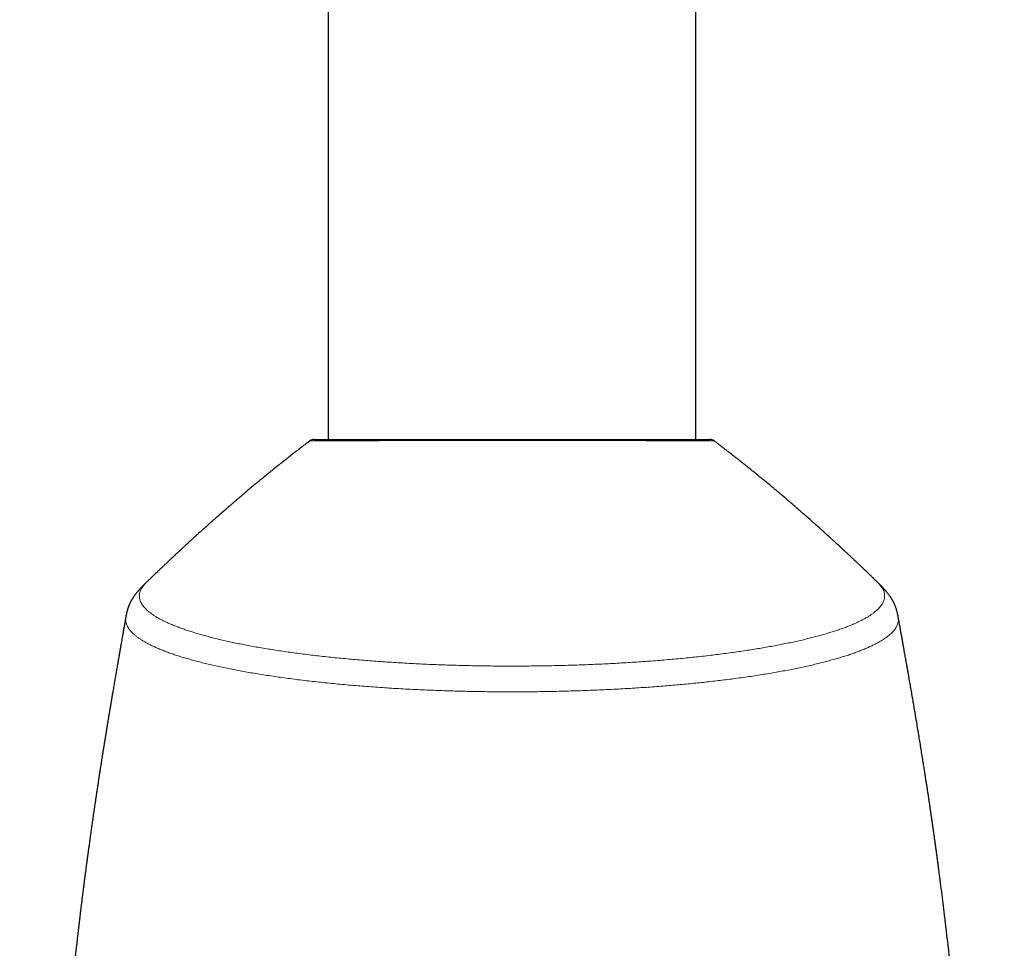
# Model space of a CAD drawing. Header units: millimetres. Extents: x 8 to 811, y 12 to 917.
# Tile 45 of 68: x 345 to 406, y 729 to 787. Entities that reach past the tile are written whole.
import ezdxf

# ---------------------------------------------------------------- set-up
doc = ezdxf.new("R2010")
doc.units = ezdxf.units.MM

msp = doc.modelspace()

# ---------------------------------------------------------------- linework, layer by layer
at = {"color": 7, "linetype": 'Continuous', "lineweight": 30}
for p, q in [((363.919, 856.576), (363.919, 760.328)), ((386.869, 760.328), (386.869, 856.576)), ((362.761, 760.226), (362.761, 760.226)), ((388.027, 760.227), (388.027, 760.227)), ((352.544, 751.377), (352.543, 751.376)), ((399.519, 749.228), (399.519, 749.227))]:
    msp.add_line(p, q, dxfattribs=at)
for centre, start, end in [((363.062, 759.828), 89.99999, 127.06918), ((387.727, 759.828), 53.00119, 89.99891)]:
    msp.add_arc(centre, 0.5, start, end, dxfattribs=at)
for points, knots in [([(362.76, 760.227), (362.734, 760.207), (362.644, 760.139), (362.494, 760.025), (362.316, 759.888), (362.15, 759.761), (361.998, 759.643), (361.86, 759.536), (361.737, 759.44), (361.628, 759.355), (361.53, 759.278), (361.443, 759.21), (361.368, 759.151), (361.305, 759.101), (361.253, 759.06), (361.211, 759.027), (361.179, 759.001), (361.151, 758.98), (361.117, 758.953), (361.07, 758.915), (361.007, 758.865), (360.933, 758.807), (360.849, 758.74), (360.756, 758.665), (360.656, 758.585), (360.552, 758.501), (360.461, 758.428), (360.383, 758.365), (360.318, 758.313), (360.254, 758.261), (360.193, 758.211), (360.14, 758.168), (360.098, 758.133), (360.066, 758.108), (360.045, 758.09), (360.027, 758.075), (360.005, 758.058), (359.976, 758.034), (359.939, 758.004), (359.895, 757.968), (359.848, 757.93), (359.799, 757.89), (359.75, 757.849), (359.701, 757.809), (359.622, 757.744), (359.513, 757.654), (359.387, 757.549), (359.274, 757.456), (359.175, 757.373), (359.076, 757.291), (358.979, 757.209), (358.896, 757.14), (358.831, 757.085), (358.788, 757.048), (358.758, 757.023), (358.738, 757.007), (358.724, 756.995), (358.706, 756.979), (358.681, 756.958), (358.643, 756.926), (358.592, 756.883), (358.533, 756.833), (358.478, 756.786), (358.429, 756.744), (358.386, 756.708), (358.343, 756.671), (358.296, 756.632), (358.243, 756.586), (358.185, 756.537), (358.135, 756.494), (358.097, 756.462), (358.074, 756.442), (358.055, 756.425), (358.035, 756.408), (358.008, 756.385), (357.968, 756.35), (357.914, 756.304), (357.853, 756.252), (357.794, 756.201), (357.739, 756.153), (357.687, 756.108), (357.631, 756.06), (357.572, 756.009), (357.512, 755.956), (357.46, 755.911), (357.414, 755.871), (357.374, 755.836), (357.338, 755.805), (357.304, 755.775), (357.271, 755.746), (357.232, 755.712), (357.185, 755.671), (357.127, 755.62), (357.063, 755.564), (356.993, 755.502), (356.919, 755.437), (356.841, 755.368), (356.766, 755.302), (356.695, 755.239), (356.631, 755.182), (356.573, 755.131), (356.528, 755.091), (356.496, 755.062), (356.475, 755.044), (356.458, 755.028), (356.436, 755.008), (356.405, 754.981), (356.366, 754.946), (356.324, 754.909), (356.283, 754.871), (356.242, 754.835), (356.202, 754.799), (356.162, 754.763), (356.105, 754.712), (356.028, 754.643), (355.927, 754.552), (355.837, 754.471), (355.764, 754.404), (355.712, 754.357), (355.669, 754.317), (355.633, 754.285), (355.603, 754.258), (355.575, 754.233), (355.543, 754.203), (355.501, 754.165), (355.454, 754.122), (355.403, 754.076), (355.351, 754.028), (355.292, 753.974), (355.227, 753.915), (355.155, 753.849), (355.081, 753.78), (355.005, 753.71), (354.926, 753.637), (354.847, 753.564), (354.778, 753.5), (354.722, 753.448), (354.681, 753.41), (354.647, 753.379), (354.619, 753.352), (354.591, 753.326), (354.558, 753.295), (354.517, 753.258), (354.471, 753.214), (354.413, 753.16), (354.345, 753.097), (354.267, 753.024), (354.193, 752.954), (354.125, 752.891), (354.07, 752.839), (354.024, 752.795), (353.981, 752.755), (353.936, 752.712), (353.884, 752.664), (353.827, 752.609), (353.77, 752.556), (353.715, 752.504), (353.663, 752.454), (353.609, 752.403), (353.558, 752.355), (353.514, 752.312), (353.481, 752.281), (353.46, 752.26), (353.443, 752.245), (353.425, 752.227), (353.399, 752.202), (353.365, 752.17), (353.306, 752.114), (353.229, 752.04), (353.145, 751.959), (353.073, 751.891), (353.015, 751.834), (352.963, 751.785), (352.921, 751.744), (352.891, 751.715), (352.87, 751.695), (352.854, 751.679), (352.835, 751.661), (352.811, 751.637), (352.779, 751.607), (352.739, 751.568), (352.689, 751.519), (352.627, 751.459), (352.576, 751.41), (352.547, 751.382), (352.543, 751.378)], [0, 0, 0, 0, 0.0074257, 0.0253443, 0.0420606, 0.0575807, 0.0719101, 0.0850537, 0.0963641, 0.1066276, 0.1158469, 0.1240247, 0.1311631, 0.1369665, 0.141841, 0.1457876, 0.1488074, 0.1510759, 0.1535362, 0.1585201, 0.1644802, 0.171444, 0.1794172, 0.1883986, 0.198041, 0.2079208, 0.218037, 0.2240819, 0.2302081, 0.2364157, 0.242494, 0.2476161, 0.2516988, 0.2545967, 0.2565714, 0.2578512, 0.2598357, 0.2627631, 0.2662424, 0.2705002, 0.2751416, 0.2798125, 0.2845131, 0.2892434, 0.2940033, 0.3072463, 0.3206957, 0.3302937, 0.3398437, 0.3493456, 0.3587995, 0.3680635, 0.3732882, 0.3775269, 0.3807802, 0.3819722, 0.383143, 0.3849074, 0.3873094, 0.3903489, 0.3960477, 0.402026, 0.4074037, 0.412181, 0.416358, 0.4199349, 0.4246915, 0.4298623, 0.4355024, 0.4415468, 0.4443301, 0.4466085, 0.4483819, 0.4499825, 0.4525014, 0.4560238, 0.4619164, 0.4680728, 0.4738633, 0.4792879, 0.4843466, 0.4890396, 0.4956754, 0.5014983, 0.5067928, 0.5110913, 0.5149852, 0.5184789, 0.5217192, 0.5248101, 0.5283943, 0.5331395, 0.5387678, 0.5452419, 0.5521787, 0.5594781, 0.5671402, 0.575165, 0.5815912, 0.5882113, 0.5940954, 0.5987465, 0.6015358, 0.6035639, 0.6049476, 0.6068442, 0.6099816, 0.6140889, 0.6183324, 0.6224808, 0.6265343, 0.6304926, 0.6343632, 0.6383526, 0.6474058, 0.6573992, 0.6683331, 0.6742573, 0.6793983, 0.6837511, 0.6873155, 0.6900914, 0.6925482, 0.6956806, 0.6999441, 0.7048715, 0.7099536, 0.7151635, 0.7205012, 0.7274949, 0.7347054, 0.7421416, 0.7498041, 0.7576936, 0.7658106, 0.7737449, 0.7785769, 0.782693, 0.7860932, 0.7887772, 0.7913129, 0.7946186, 0.7987495, 0.8035925, 0.8086746, 0.8162587, 0.8242243, 0.8321153, 0.8389329, 0.8446458, 0.8489184, 0.8530147, 0.857523, 0.8627729, 0.8687096, 0.8749909, 0.8801266, 0.8854386, 0.8909272, 0.8964353, 0.9010205, 0.9045256, 0.9063644, 0.9076938, 0.9094746, 0.9121174, 0.9156225, 0.9198958, 0.9299118, 0.9393479, 0.9457328, 0.9518215, 0.9572573, 0.9616069, 0.9648687, 0.9665325, 0.9678978, 0.9698094, 0.9723338, 0.9755004, 0.9795445, 0.9845174, 0.9910608, 0.9987292, 1, 1, 1, 1]), ([(363.063, 760.328), (363.063, 760.328), (363.064, 760.328), (363.085, 760.328), (363.12, 760.328), (363.164, 760.328), (363.213, 760.328), (363.271, 760.328), (363.339, 760.328), (363.418, 760.328), (363.509, 760.328), (363.609, 760.328), (363.729, 760.328), (363.873, 760.328), (364.043, 760.328), (364.228, 760.328), (364.429, 760.328), (364.645, 760.328), (364.858, 760.328), (365.067, 760.328), (365.267, 760.328), (365.476, 760.328), (365.712, 760.328), (365.978, 760.328), (366.278, 760.328), (366.589, 760.328), (366.913, 760.328), (367.248, 760.328), (367.57, 760.328), (367.876, 760.328), (368.163, 760.328), (368.456, 760.328), (368.781, 760.328), (369.141, 760.328), (369.537, 760.328), (369.94, 760.328), (370.351, 760.328), (370.769, 760.328), (371.164, 760.328), (371.532, 760.328), (371.874, 760.328), (372.219, 760.328), (372.598, 760.328), (373.01, 760.328), (373.458, 760.328), (373.871, 760.328), (374.249, 760.328), (374.589, 760.328), (374.929, 760.328), (375.273, 760.328), (375.625, 760.328), (375.983, 760.328), (376.34, 760.328), (376.722, 760.328), (377.127, 760.328), (377.554, 760.328), (377.981, 760.328), (378.405, 760.328), (378.828, 760.328), (379.252, 760.328), (379.675, 760.328), (380.098, 760.328), (380.515, 760.328), (380.924, 760.328), (381.326, 760.328), (381.692, 760.328), (382.024, 760.328), (382.323, 760.328), (382.617, 760.328), (382.93, 760.328), (383.26, 760.328), (383.604, 760.328), (383.938, 760.328), (384.259, 760.328), (384.569, 760.328), (384.845, 760.328), (385.09, 760.328), (385.307, 760.328), (385.516, 760.328), (385.734, 760.328), (385.959, 760.328), (386.186, 760.328), (386.382, 760.328), (386.549, 760.328), (386.69, 760.328), (386.823, 760.328), (386.948, 760.328), (387.066, 760.328), (387.177, 760.328), (387.277, 760.328), (387.376, 760.328), (387.47, 760.328), (387.554, 760.328), (387.617, 760.328), (387.662, 760.328), (387.693, 760.328), (387.713, 760.328), (387.725, 760.328), (387.725, 760.328), (387.725, 760.328)], [0, 0, 0, 0, 0.008892, 0.020625, 0.032354, 0.041221, 0.050087, 0.058815, 0.067544, 0.076792, 0.086045, 0.095297, 0.104545, 0.116264, 0.127987, 0.139705, 0.151424, 0.163146, 0.174865, 0.184106, 0.193352, 0.202598, 0.211839, 0.223549, 0.235263, 0.246973, 0.258683, 0.270397, 0.282107, 0.291342, 0.30058, 0.309818, 0.319053, 0.330774, 0.3425, 0.354221, 0.365943, 0.377669, 0.389392, 0.398636, 0.407883, 0.417131, 0.426376, 0.438098, 0.449825, 0.461548, 0.470408, 0.479269, 0.487995, 0.496722, 0.505964, 0.51521, 0.524456, 0.533698, 0.54487, 0.556046, 0.567219, 0.578516, 0.589817, 0.601115, 0.612833, 0.624555, 0.636274, 0.647992, 0.659714, 0.671432, 0.680674, 0.68992, 0.699165, 0.708407, 0.720123, 0.731842, 0.743557, 0.755273, 0.766993, 0.778708, 0.787947, 0.79719, 0.806433, 0.815673, 0.827396, 0.839123, 0.850847, 0.859708, 0.868569, 0.877296, 0.886023, 0.895268, 0.904517, 0.913766, 0.923011, 0.934747, 0.946487, 0.958224, 0.967094, 0.975965, 0.984701, 0.993438, 1, 1, 1, 1]), ([(398.249, 751.376), (398.23, 751.394), (398.192, 751.431), (398.138, 751.484), (398.09, 751.531), (398.051, 751.569), (398.019, 751.599), (397.994, 751.624), (397.973, 751.644), (397.955, 751.662), (397.929, 751.687), (397.891, 751.723), (397.836, 751.776), (397.771, 751.839), (397.697, 751.91), (397.632, 751.973), (397.578, 752.024), (397.537, 752.064), (397.495, 752.104), (397.453, 752.144), (397.415, 752.181), (397.384, 752.211), (397.362, 752.232), (397.345, 752.247), (397.33, 752.262), (397.312, 752.279), (397.286, 752.304), (397.251, 752.337), (397.209, 752.378), (397.163, 752.422), (397.116, 752.466), (397.072, 752.508), (397.028, 752.549), (396.976, 752.599), (396.917, 752.655), (396.854, 752.714), (396.799, 752.766), (396.748, 752.814), (396.695, 752.864), (396.634, 752.921), (396.565, 752.987), (396.49, 753.057), (396.419, 753.123), (396.355, 753.183), (396.3, 753.234), (396.25, 753.281), (396.209, 753.32), (396.175, 753.351), (396.144, 753.379), (396.109, 753.412), (396.066, 753.452), (396.007, 753.507), (395.934, 753.575), (395.85, 753.652), (395.768, 753.728), (395.688, 753.801), (395.611, 753.872), (395.544, 753.934), (395.487, 753.986), (395.438, 754.031), (395.389, 754.076), (395.34, 754.121), (395.292, 754.164), (395.249, 754.204), (395.214, 754.236), (395.189, 754.258), (395.17, 754.275), (395.151, 754.293), (395.128, 754.314), (395.099, 754.34), (395.065, 754.371), (395.025, 754.408), (394.98, 754.448), (394.912, 754.509), (394.827, 754.586), (394.729, 754.675), (394.638, 754.757), (394.548, 754.838), (394.475, 754.903), (394.418, 754.954), (394.382, 754.986), (394.35, 755.014), (394.327, 755.035), (394.309, 755.051), (394.293, 755.065), (394.273, 755.083), (394.245, 755.108), (394.21, 755.139), (394.169, 755.176), (394.122, 755.217), (394.051, 755.28), (393.962, 755.359), (393.858, 755.45), (393.766, 755.532), (393.683, 755.604), (393.612, 755.667), (393.554, 755.718), (393.506, 755.76), (393.463, 755.797), (393.417, 755.837), (393.365, 755.883), (393.304, 755.936), (393.235, 755.996), (393.161, 756.06), (393.081, 756.129), (392.997, 756.202), (392.907, 756.279), (392.831, 756.345), (392.772, 756.396), (392.735, 756.428), (392.705, 756.453), (392.679, 756.476), (392.647, 756.502), (392.609, 756.535), (392.564, 756.574), (392.503, 756.625), (392.426, 756.691), (392.328, 756.775), (392.243, 756.847), (392.174, 756.905), (392.129, 756.943), (392.092, 756.975), (392.062, 757), (392.036, 757.022), (392.008, 757.045), (391.974, 757.074), (391.933, 757.108), (391.884, 757.149), (391.829, 757.195), (391.771, 757.244), (391.713, 757.293), (391.583, 757.401), (391.382, 757.568), (391.18, 757.735), (391.047, 757.845), (390.985, 757.895), (390.924, 757.946), (390.866, 757.993), (390.816, 758.033), (390.778, 758.064), (390.753, 758.085), (390.735, 758.1), (390.718, 758.114), (390.694, 758.133), (390.662, 758.159), (390.623, 758.191), (390.576, 758.229), (390.51, 758.282), (390.428, 758.348), (390.333, 758.425), (390.24, 758.5), (390.148, 758.574), (390.058, 758.646), (389.973, 758.714), (389.894, 758.777), (389.824, 758.832), (389.763, 758.881), (389.709, 758.924), (389.668, 758.957), (389.636, 758.982), (389.608, 759.004), (389.576, 759.029), (389.534, 759.062), (389.482, 759.103), (389.418, 759.154), (389.339, 759.216), (389.246, 759.289), (389.14, 759.371), (389.022, 759.464), (388.891, 759.565), (388.751, 759.674), (388.601, 759.789), (388.443, 759.911), (388.273, 760.041), (388.133, 760.147), (388.05, 760.21), (388.027, 760.227)], [0, 0, 0, 0, 0.005783, 0.011708, 0.016652, 0.020616, 0.023846, 0.026309, 0.028429, 0.030205, 0.032049, 0.036341, 0.041916, 0.04876, 0.056418, 0.064663, 0.068711, 0.072887, 0.07719, 0.081621, 0.085751, 0.088959, 0.091136, 0.092507, 0.093907, 0.095788, 0.098148, 0.101856, 0.106344, 0.111193, 0.115898, 0.120459, 0.124874, 0.129145, 0.136388, 0.142808, 0.148206, 0.15315, 0.1584, 0.164434, 0.171536, 0.17947, 0.187165, 0.193056, 0.198712, 0.203922, 0.208124, 0.211287, 0.213979, 0.217476, 0.221811, 0.226985, 0.235372, 0.243922, 0.252191, 0.260181, 0.267893, 0.275337, 0.280281, 0.2852, 0.290092, 0.294958, 0.299798, 0.304368, 0.308017, 0.310211, 0.311828, 0.313581, 0.315912, 0.318822, 0.322242, 0.326219, 0.330754, 0.335586, 0.346385, 0.356159, 0.36491, 0.373617, 0.382869, 0.38667, 0.390482, 0.393638, 0.395993, 0.397417, 0.398763, 0.400797, 0.403524, 0.406944, 0.411056, 0.415859, 0.42087, 0.43207, 0.442239, 0.451378, 0.459487, 0.466502, 0.472364, 0.476683, 0.480644, 0.484957, 0.490067, 0.496062, 0.502944, 0.510168, 0.517916, 0.526179, 0.534958, 0.544143, 0.548593, 0.552185, 0.55492, 0.557238, 0.559936, 0.564056, 0.56849, 0.57307, 0.581611, 0.591017, 0.601581, 0.606448, 0.610928, 0.614592, 0.617441, 0.619491, 0.62218, 0.625463, 0.629341, 0.634155, 0.639596, 0.645194, 0.650844, 0.656544, 0.682616, 0.708898, 0.71487, 0.720801, 0.72669, 0.732474, 0.737317, 0.740959, 0.743399, 0.744542, 0.746069, 0.748338, 0.75135, 0.755105, 0.759605, 0.764743, 0.773961, 0.783017, 0.791911, 0.800643, 0.809213, 0.817439, 0.824887, 0.831502, 0.837327, 0.842378, 0.846682, 0.849137, 0.851402, 0.854417, 0.858358, 0.863224, 0.869018, 0.876609, 0.885368, 0.895296, 0.906398, 0.918677, 0.932137, 0.945914, 0.96075, 0.976649, 0.993618, 1, 1, 1, 1]), ([(352.542, 751.377), (352.527, 751.362), (352.5, 751.336), (352.464, 751.301), (352.435, 751.272), (352.412, 751.25), (352.387, 751.225), (352.358, 751.196), (352.325, 751.162), (352.294, 751.13), (352.263, 751.098), (352.229, 751.063), (352.192, 751.023), (352.156, 750.984), (352.124, 750.949), (352.101, 750.923), (352.083, 750.903), (352.068, 750.885), (352.053, 750.868), (352.037, 750.85), (352.019, 750.829), (351.993, 750.798), (351.959, 750.757), (351.919, 750.706), (351.88, 750.656), (351.844, 750.609), (351.813, 750.565), (351.782, 750.523), (351.752, 750.478), (351.721, 750.432), (351.692, 750.387), (351.666, 750.344), (351.641, 750.302), (351.616, 750.258), (351.59, 750.211), (351.564, 750.162), (351.541, 750.115), (351.519, 750.07), (351.498, 750.025), (351.477, 749.975), (351.456, 749.925), (351.436, 749.873), (351.417, 749.822), (351.4, 749.771), (351.383, 749.719), (351.366, 749.664), (351.353, 749.616), (351.342, 749.574), (351.333, 749.539), (351.325, 749.504), (351.318, 749.471), (351.311, 749.441), (351.305, 749.413), (351.301, 749.39), (351.297, 749.372), (351.294, 749.356), (351.289, 749.329), (351.281, 749.287), (351.275, 749.252), (351.272, 749.232)], [0, 0, 0, 0, 0.014199, 0.026228, 0.036104, 0.043863, 0.050036, 0.065515, 0.079088, 0.092728, 0.106943, 0.122683, 0.140834, 0.163431, 0.178498, 0.191307, 0.201467, 0.209472, 0.218013, 0.227466, 0.23795, 0.249695, 0.275581, 0.302659, 0.329439, 0.354931, 0.378488, 0.400328, 0.424691, 0.449859, 0.475199, 0.499322, 0.520661, 0.544142, 0.570564, 0.597426, 0.622929, 0.645426, 0.670025, 0.694394, 0.720514, 0.747174, 0.771488, 0.795884, 0.820379, 0.844996, 0.870766, 0.884422, 0.898816, 0.913938, 0.927302, 0.937653, 0.948219, 0.957965, 0.961213, 0.965792, 0.971959, 0.984189, 1, 1, 1, 1]), ([(399.519, 749.228), (399.516, 749.244), (399.511, 749.274), (399.503, 749.314), (399.497, 749.345), (399.493, 749.367), (399.49, 749.382), (399.487, 749.395), (399.485, 749.407), (399.482, 749.419), (399.478, 749.438), (399.473, 749.463), (399.463, 749.507), (399.45, 749.561), (399.43, 749.633), (399.407, 749.714), (399.378, 749.801), (399.348, 749.884), (399.316, 749.962), (399.288, 750.026), (399.266, 750.074), (399.247, 750.113), (399.226, 750.155), (399.204, 750.198), (399.181, 750.241), (399.159, 750.28), (399.138, 750.315), (399.116, 750.353), (399.09, 750.394), (399.061, 750.44), (399.03, 750.487), (398.997, 750.535), (398.961, 750.585), (398.921, 750.639), (398.878, 750.696), (398.833, 750.753), (398.793, 750.801), (398.76, 750.84), (398.733, 750.872), (398.706, 750.903), (398.676, 750.937), (398.643, 750.974), (398.608, 751.012), (398.571, 751.052), (398.534, 751.09), (398.499, 751.128), (398.47, 751.157), (398.448, 751.179), (398.429, 751.199), (398.408, 751.219), (398.382, 751.245), (398.348, 751.28), (398.303, 751.324), (398.268, 751.357), (398.25, 751.376)], [0, 0, 0, 0, 0.01312, 0.023857, 0.032216, 0.038655, 0.042963, 0.047181, 0.051439, 0.055738, 0.06008, 0.071297, 0.084654, 0.110936, 0.136643, 0.178194, 0.219022, 0.259599, 0.299683, 0.337014, 0.356127, 0.376664, 0.399113, 0.422597, 0.44615, 0.467585, 0.486446, 0.50448, 0.528795, 0.554724, 0.57974, 0.605017, 0.632548, 0.661699, 0.692652, 0.72365, 0.751446, 0.768038, 0.783717, 0.799717, 0.816281, 0.834357, 0.853989, 0.871953, 0.890575, 0.907413, 0.922157, 0.928741, 0.936278, 0.945463, 0.954174, 0.966114, 0.981383, 1, 1, 1, 1]), ([(351.272, 749.232), (351.267, 749.205), (351.255, 749.138), (351.237, 749.035), (351.218, 748.93), (351.204, 748.846), (351.192, 748.78), (351.183, 748.731), (351.176, 748.688), (351.169, 748.649), (351.162, 748.609), (351.15, 748.542), (351.133, 748.445), (351.11, 748.315), (351.085, 748.174), (351.058, 748.021), (351.029, 747.856), (350.998, 747.677), (350.965, 747.489), (350.931, 747.293), (350.896, 747.094), (350.861, 746.892), (350.82, 746.66), (350.775, 746.398), (350.724, 746.105), (350.672, 745.808), (350.62, 745.506), (350.575, 745.241), (350.536, 745.017), (350.506, 744.839), (350.478, 744.674), (350.452, 744.521), (350.428, 744.381), (350.408, 744.264), (350.392, 744.169), (350.38, 744.095), (350.367, 744.023), (350.354, 743.945), (350.339, 743.854), (350.322, 743.755), (350.305, 743.651), (350.287, 743.547), (350.269, 743.439), (350.251, 743.331), (350.234, 743.226), (350.21, 743.085), (350.181, 742.911), (350.147, 742.706), (350.114, 742.504), (350.081, 742.301), (350.044, 742.076), (350.003, 741.827), (349.959, 741.554), (349.914, 741.274), (349.872, 741.013), (349.835, 740.778), (349.803, 740.576), (349.773, 740.389), (349.749, 740.236), (349.73, 740.115), (349.716, 740.023), (349.702, 739.937), (349.689, 739.856), (349.678, 739.782), (349.668, 739.72), (349.661, 739.672), (349.655, 739.635), (349.649, 739.597), (349.642, 739.55), (349.632, 739.488), (349.621, 739.414), (349.608, 739.33), (349.594, 739.238), (349.578, 739.134), (349.561, 739.022), (349.543, 738.905), (349.525, 738.788), (349.497, 738.606), (349.46, 738.359), (349.409, 738.016), (349.354, 737.647), (349.296, 737.254), (349.241, 736.873), (349.188, 736.506), (349.138, 736.152), (349.096, 735.859), (349.063, 735.625), (349.039, 735.447), (349.015, 735.279), (348.993, 735.121), (348.973, 734.974), (348.954, 734.832), (348.935, 734.696), (348.918, 734.568), (348.902, 734.455), (348.89, 734.367), (348.882, 734.301), (348.875, 734.254), (348.87, 734.213), (348.865, 734.18), (348.862, 734.154), (348.859, 734.131), (348.855, 734.104), (348.85, 734.066), (348.843, 734.015), (348.835, 733.951), (348.825, 733.878), (348.814, 733.799), (348.799, 733.684), (348.779, 733.528), (348.752, 733.329), (348.724, 733.112), (348.694, 732.88), (348.663, 732.638), (348.632, 732.395), (348.598, 732.129), (348.562, 731.843), (348.524, 731.54), (348.488, 731.249), (348.454, 730.969), (348.421, 730.701), (348.39, 730.446), (348.361, 730.203), (348.333, 729.968), (348.306, 729.738), (348.279, 729.509), (348.227, 729.058), (348.179, 728.645), (348.137, 728.27), (348.124, 728.156), (348.112, 728.05), (348.102, 727.956), (348.093, 727.877), (348.086, 727.814), (348.081, 727.767), (348.077, 727.732), (348.073, 727.698), (348.069, 727.659), (348.064, 727.61), (348.057, 727.55), (348.049, 727.477), (348.04, 727.391), (348.028, 727.289), (348.016, 727.176), (348.003, 727.055), (347.978, 726.826), (347.943, 726.493), (347.897, 726.062), (347.853, 725.641), (347.816, 725.28), (347.785, 724.975), (347.759, 724.718), (347.732, 724.452), (347.704, 724.174), (347.676, 723.886), (347.646, 723.585), (347.616, 723.273), (347.585, 722.949), (347.553, 722.612), (347.521, 722.266), (347.487, 721.908), (347.454, 721.541), (347.419, 721.16), (347.39, 720.833), (347.366, 720.565), (347.348, 720.364), (347.331, 720.172), (347.315, 719.99), (347.3, 719.818), (347.286, 719.657), (347.274, 719.507), (347.261, 719.366), (347.25, 719.228), (347.238, 719.094), (347.227, 718.965), (347.218, 718.851), (347.209, 718.751), (347.202, 718.666), (347.197, 718.597), (347.192, 718.545), (347.189, 718.503), (347.185, 718.463), (347.182, 718.417), (347.177, 718.361), (347.172, 718.296), (347.165, 718.214), (347.157, 718.115), (347.147, 717.997), (347.136, 717.869), (347.125, 717.724), (347.111, 717.56), (347.097, 717.377), (347.081, 717.18), (347.064, 716.969), (347.046, 716.746), (347.028, 716.515), (347.01, 716.28), (346.959, 715.629), (346.902, 714.869), (346.838, 714), (346.798, 713.436), (346.758, 712.872), (346.718, 712.307), (346.679, 711.74), (346.638, 711.131), (346.595, 710.477), (346.55, 709.773), (346.504, 709.055), (346.459, 708.334), (346.415, 707.61), (346.372, 706.884), (346.34, 706.329), (346.318, 705.951), (346.307, 705.759), (346.296, 705.575), (346.287, 705.402), (346.278, 705.239), (346.269, 705.088), (346.261, 704.948), (346.254, 704.818), (346.247, 704.688), (346.24, 704.562), (346.233, 704.441), (346.227, 704.336), (346.223, 704.257), (346.22, 704.199), (346.218, 704.159), (346.216, 704.126), (346.215, 704.099), (346.213, 704.068), (346.211, 704.027), (346.208, 703.97), (346.204, 703.9), (346.199, 703.817), (346.194, 703.72), (346.188, 703.613), (346.18, 703.46), (346.17, 703.261), (346.156, 703.013), (346.143, 702.75), (346.128, 702.474), (346.113, 702.185), (346.098, 701.881), (346.082, 701.563), (346.066, 701.243), (346.049, 700.921), (346.034, 700.599), (346.017, 700.269), (346.001, 699.935), (345.985, 699.601), (345.969, 699.266), (345.928, 698.386), (345.863, 696.957), (345.778, 694.976), (345.697, 692.988), (345.62, 690.993), (345.545, 688.928), (345.472, 686.796), (345.419, 685.138), (345.385, 684.022), (345.368, 683.45), (345.351, 682.885), (345.335, 682.329), (345.319, 681.783), (345.303, 681.233), (345.288, 680.677), (345.272, 680.119), (345.258, 679.574), (345.244, 679.043), (345.23, 678.526), (345.217, 678.023), (345.205, 677.547), (345.194, 677.098), (345.184, 676.676), (345.174, 676.266), (345.164, 675.869), (345.155, 675.485), (345.146, 675.115), (345.138, 674.758), (345.13, 674.414), (345.122, 674.084), (345.115, 673.768), (345.109, 673.466), (345.103, 673.208), (345.098, 672.99), (345.094, 672.811), (345.09, 672.638), (345.087, 672.471), (345.083, 672.312), (345.08, 672.162), (345.077, 672.023), (345.075, 671.898), (345.072, 671.789), (345.07, 671.696), (345.069, 671.619), (345.068, 671.56), (345.067, 671.518), (345.066, 671.485), (345.065, 671.449), (345.064, 671.405), (345.063, 671.351), (345.062, 671.279), (345.06, 671.185), (345.057, 671.068), (345.055, 670.934), (345.051, 670.782), (345.048, 670.614), (345.044, 670.43), (345.04, 670.23), (345.036, 670.013), (345.031, 669.783), (345.027, 669.541), (345.022, 669.286), (345.016, 669.016), (345.011, 668.73), (345.005, 668.428), (344.999, 668.117), (344.993, 667.796), (344.987, 667.466), (344.981, 667.122), (344.975, 666.763), (344.968, 666.389), (344.961, 665.999), (344.954, 665.595), (344.947, 665.175), (344.94, 664.739), (344.932, 664.29), (344.925, 663.829), (344.917, 663.354), (344.91, 662.864), (344.902, 662.375), (344.895, 661.886), (344.887, 661.4), (344.88, 660.9), (344.873, 660.386), (344.865, 659.859), (344.858, 659.318), (344.85, 658.762), (344.843, 658.183), (344.835, 657.579), (344.827, 656.95), (344.819, 656.305), (344.811, 655.643), (344.803, 654.965), (344.795, 654.304), (344.788, 653.661), (344.782, 653.039), (344.775, 652.403), (344.768, 651.754), (344.762, 651.092), (344.756, 650.417), (344.749, 649.747), (344.743, 649.085), (344.738, 648.429), (344.732, 647.762), (344.727, 647.083), (344.721, 646.391), (344.716, 645.665), (344.71, 644.905), (344.705, 644.108), (344.699, 643.296), (344.694, 642.468), (344.689, 641.625), (344.684, 640.767), (344.68, 639.917), (344.676, 639.076), (344.672, 638.247), (344.668, 637.403), (344.664, 636.545), (344.661, 635.672), (344.658, 634.785), (344.655, 633.884), (344.653, 632.968), (344.65, 632.036), (344.648, 631.089), (344.646, 630.127), (344.645, 629.168), (344.643, 628.213), (344.642, 627.263), (344.642, 626.298), (344.641, 625.451), (344.641, 624.926), (344.641, 624.728)], [0, 0, 0, 0, 0.000664, 0.001661, 0.002527, 0.003261, 0.003746, 0.004148, 0.004474, 0.004791, 0.00512, 0.005462, 0.006439, 0.007508, 0.008667, 0.009917, 0.011287, 0.012753, 0.014314, 0.015937, 0.017578, 0.019236, 0.020912, 0.023287, 0.025698, 0.028146, 0.030629, 0.033137, 0.034693, 0.03615, 0.037507, 0.038764, 0.03992, 0.040972, 0.041647, 0.042257, 0.042805, 0.043418, 0.044169, 0.045057, 0.045852, 0.046731, 0.047633, 0.048517, 0.049382, 0.05023, 0.051984, 0.053654, 0.055285, 0.056951, 0.058653, 0.060833, 0.06307, 0.065366, 0.067716, 0.069489, 0.071145, 0.072681, 0.074097, 0.074895, 0.075649, 0.076357, 0.077021, 0.077639, 0.078176, 0.078529, 0.07882, 0.079084, 0.079465, 0.079976, 0.080619, 0.081274, 0.082027, 0.082878, 0.083822, 0.084786, 0.085742, 0.086691, 0.089265, 0.091783, 0.0951, 0.098314, 0.10142, 0.104418, 0.107305, 0.110078, 0.111581, 0.113041, 0.114418, 0.115704, 0.116898, 0.118, 0.119178, 0.120225, 0.12114, 0.121922, 0.12237, 0.122757, 0.123085, 0.123353, 0.12356, 0.123722, 0.123919, 0.124226, 0.124644, 0.125173, 0.125784, 0.126428, 0.127103, 0.128592, 0.130216, 0.131975, 0.133871, 0.135881, 0.137864, 0.139794, 0.142362, 0.144827, 0.147189, 0.149444, 0.151634, 0.153709, 0.155668, 0.157541, 0.159405, 0.161266, 0.163122, 0.170355, 0.171297, 0.172237, 0.173114, 0.173875, 0.174517, 0.175041, 0.175396, 0.175663, 0.175898, 0.176213, 0.176612, 0.177093, 0.177658, 0.178375, 0.179195, 0.180118, 0.18112, 0.182122, 0.185693, 0.189179, 0.192578, 0.195887, 0.19792, 0.199977, 0.202123, 0.204359, 0.206688, 0.20911, 0.211627, 0.214241, 0.216954, 0.219767, 0.222628, 0.225591, 0.228656, 0.231825, 0.233501, 0.235126, 0.236674, 0.238144, 0.239534, 0.240822, 0.242032, 0.243163, 0.244215, 0.245364, 0.246398, 0.247318, 0.248121, 0.248809, 0.24938, 0.249776, 0.250085, 0.250376, 0.250748, 0.251202, 0.251732, 0.25231, 0.253176, 0.254123, 0.255151, 0.256263, 0.257627, 0.2591, 0.260683, 0.262376, 0.264182, 0.266066, 0.267955, 0.269845, 0.281751, 0.286271, 0.290796, 0.295325, 0.299858, 0.304395, 0.30899, 0.314512, 0.320151, 0.32591, 0.331792, 0.337497, 0.343319, 0.349258, 0.350847, 0.352401, 0.353874, 0.355265, 0.356574, 0.357779, 0.358903, 0.359946, 0.360908, 0.362013, 0.362984, 0.363821, 0.364522, 0.364893, 0.365211, 0.365475, 0.365685, 0.365879, 0.366221, 0.366672, 0.367232, 0.367903, 0.368683, 0.369558, 0.370466, 0.372351, 0.374344, 0.376444, 0.378653, 0.380973, 0.383405, 0.38595, 0.38861, 0.391098, 0.39368, 0.396343, 0.399018, 0.401695, 0.404376, 0.40706, 0.422833, 0.438686, 0.454602, 0.470564, 0.486551, 0.504144, 0.521718, 0.526314, 0.530903, 0.535429, 0.539874, 0.544237, 0.548515, 0.553083, 0.557547, 0.561903, 0.56615, 0.570285, 0.574307, 0.578213, 0.58169, 0.585067, 0.588341, 0.591513, 0.59458, 0.597542, 0.600396, 0.603142, 0.605778, 0.608303, 0.610717, 0.613018, 0.614504, 0.615937, 0.617319, 0.618648, 0.619924, 0.621141, 0.622246, 0.623253, 0.624129, 0.624874, 0.625488, 0.62597, 0.626271, 0.626498, 0.626776, 0.62713, 0.627559, 0.628064, 0.628862, 0.629798, 0.630871, 0.632083, 0.633434, 0.634897, 0.636495, 0.638229, 0.6401, 0.642006, 0.644038, 0.646195, 0.64848, 0.650893, 0.653435, 0.655951, 0.658583, 0.661333, 0.664202, 0.667191, 0.670301, 0.673533, 0.676888, 0.680368, 0.683974, 0.687639, 0.691429, 0.695344, 0.699387, 0.703165, 0.707049, 0.711042, 0.715145, 0.719357, 0.723682, 0.72812, 0.732672, 0.737565, 0.742588, 0.74774, 0.753025, 0.758444, 0.763999, 0.76887, 0.773843, 0.778919, 0.784101, 0.789388, 0.794783, 0.800287, 0.805428, 0.810664, 0.815994, 0.821419, 0.826942, 0.832563, 0.838807, 0.845172, 0.851657, 0.858266, 0.864998, 0.871857, 0.878844, 0.885362, 0.89199, 0.89873, 0.905583, 0.91255, 0.919633, 0.926833, 0.934152, 0.941591, 0.949152, 0.956837, 0.964646, 0.972125, 0.979718, 0.987427, 0.995252, 1, 1, 1, 1]), ([(406.147, 624.728), (406.147, 624.945), (406.147, 625.506), (406.146, 626.409), (406.145, 627.432), (406.144, 628.441), (406.143, 629.432), (406.141, 630.404), (406.139, 631.358), (406.137, 632.299), (406.135, 633.287), (406.132, 634.318), (406.128, 635.393), (406.124, 636.451), (406.12, 637.493), (406.115, 638.519), (406.111, 639.529), (406.106, 640.524), (406.1, 641.503), (406.094, 642.468), (406.089, 643.417), (406.082, 644.351), (406.076, 645.254), (406.07, 646.126), (406.063, 646.968), (406.057, 647.797), (406.05, 648.614), (406.043, 649.435), (406.035, 650.259), (406.028, 651.087), (406.02, 651.901), (406.012, 652.702), (406.003, 653.49), (405.994, 654.311), (405.985, 655.163), (405.975, 656.044), (405.964, 656.908), (405.953, 657.762), (405.943, 658.604), (405.931, 659.436), (405.92, 660.251), (405.909, 661.05), (405.897, 661.833), (405.886, 662.6), (405.874, 663.366), (405.862, 664.13), (405.849, 664.892), (405.837, 665.637), (405.824, 666.366), (405.812, 667.079), (405.8, 667.763), (405.788, 668.419), (405.776, 669.049), (405.764, 669.664), (405.752, 670.266), (405.74, 670.855), (405.729, 671.431), (405.717, 671.995), (405.705, 672.545), (405.694, 673.083), (405.682, 673.606), (405.671, 674.114), (405.66, 674.607), (405.649, 675.088), (405.638, 675.579), (405.626, 676.078), (405.614, 676.585), (405.602, 677.077), (405.59, 677.556), (405.578, 678.021), (405.567, 678.472), (405.555, 678.91), (405.544, 679.342), (405.533, 679.766), (405.522, 680.183), (405.511, 680.586), (405.5, 680.975), (405.49, 681.351), (405.48, 681.723), (405.469, 682.091), (405.459, 682.454), (405.449, 682.802), (405.439, 683.134), (405.43, 683.45), (405.421, 683.749), (405.412, 684.031), (405.404, 684.3), (405.396, 684.556), (405.389, 684.799), (405.382, 685.03), (405.375, 685.247), (405.369, 685.449), (405.363, 685.637), (405.357, 685.811), (405.352, 685.971), (405.347, 686.119), (405.343, 686.26), (405.338, 686.401), (405.334, 686.546), (405.329, 686.695), (405.324, 686.848), (405.319, 687.001), (405.314, 687.154), (405.309, 687.305), (405.304, 687.463), (405.298, 687.63), (405.292, 687.811), (405.285, 688.003), (405.279, 688.203), (405.272, 688.41), (405.264, 688.631), (405.256, 688.865), (405.247, 689.112), (405.238, 689.388), (405.227, 689.692), (405.215, 690.024), (405.203, 690.369), (405.189, 690.749), (405.173, 691.168), (405.156, 691.625), (405.138, 692.098), (405.12, 692.587), (405.1, 693.092), (405.08, 693.613), (405.058, 694.148), (405.036, 694.698), (405.012, 695.263), (404.988, 695.841), (404.963, 696.433), (404.937, 697.026), (404.911, 697.619), (404.884, 698.212), (404.857, 698.816), (404.828, 699.429), (404.799, 700.042), (404.77, 700.652), (404.74, 701.255), (404.71, 701.853), (404.681, 702.441), (404.651, 703.017), (404.62, 703.615), (404.587, 704.232), (404.552, 704.869), (404.518, 705.49), (404.483, 706.101), (404.449, 706.701), (404.414, 707.291), (404.38, 707.866), (404.346, 708.428), (404.312, 708.975), (404.279, 709.51), (404.244, 710.059), (404.208, 710.621), (404.17, 711.196), (404.133, 711.754), (404.096, 712.295), (404.06, 712.821), (404.028, 713.277), (404.001, 713.668), (403.977, 713.995), (403.954, 714.317), (403.931, 714.636), (403.907, 714.96), (403.882, 715.294), (403.856, 715.642), (403.829, 716.001), (403.8, 716.373), (403.77, 716.756), (403.739, 717.151), (403.707, 717.555), (403.674, 717.967), (403.639, 718.388), (403.604, 718.818), (403.564, 719.286), (403.521, 719.795), (403.474, 720.343), (403.424, 720.904), (403.373, 721.477), (403.32, 722.061), (403.26, 722.696), (403.195, 723.383), (403.123, 724.124), (403.048, 724.877), (402.97, 725.642), (402.89, 726.413), (402.807, 727.19), (402.721, 727.971), (402.632, 728.76), (402.555, 729.426), (402.492, 729.962), (402.445, 730.361), (402.398, 730.747), (402.353, 731.118), (402.309, 731.476), (402.266, 731.82), (402.223, 732.162), (402.18, 732.501), (402.137, 732.835), (402.095, 733.155), (402.055, 733.46), (402.017, 733.751), (401.98, 734.028), (401.944, 734.292), (401.91, 734.542), (401.878, 734.778), (401.847, 735.001), (401.819, 735.209), (401.791, 735.404), (401.766, 735.587), (401.742, 735.758), (401.719, 735.919), (401.698, 736.069), (401.678, 736.206), (401.66, 736.332), (401.645, 736.435), (401.633, 736.516), (401.624, 736.58), (401.616, 736.638), (401.608, 736.692), (401.6, 736.748), (401.592, 736.805), (401.582, 736.868), (401.572, 736.937), (401.561, 737.014), (401.548, 737.103), (401.533, 737.203), (401.517, 737.315), (401.496, 737.454), (401.471, 737.622), (401.442, 737.822), (401.409, 738.038), (401.375, 738.263), (401.34, 738.498), (401.303, 738.74), (401.263, 738.996), (401.222, 739.265), (401.178, 739.546), (401.132, 739.841), (401.078, 740.182), (401.017, 740.562), (400.951, 740.973), (400.886, 741.371), (400.819, 741.781), (400.75, 742.201), (400.678, 742.63), (400.609, 743.043), (400.541, 743.44), (400.476, 743.823), (400.41, 744.205), (400.344, 744.587), (400.278, 744.968), (400.229, 745.248), (400.197, 745.432), (400.181, 745.521), (400.167, 745.602), (400.155, 745.671), (400.145, 745.725), (400.138, 745.765), (400.133, 745.794), (400.129, 745.819), (400.123, 745.85), (400.116, 745.893), (400.105, 745.951), (400.092, 746.025), (400.077, 746.114), (400.058, 746.219), (400.037, 746.339), (400.014, 746.47), (399.988, 746.614), (399.961, 746.768), (399.931, 746.935), (399.899, 747.116), (399.864, 747.309), (399.827, 747.516), (399.788, 747.736), (399.746, 747.97), (399.701, 748.216), (399.655, 748.474), (399.607, 748.743), (399.561, 748.995), (399.532, 749.158), (399.519, 749.227)], [0, 0, 0, 0, 0.005186, 0.01346, 0.021627, 0.029688, 0.037645, 0.04536, 0.052976, 0.060496, 0.06792, 0.076633, 0.085215, 0.093665, 0.101986, 0.110179, 0.118247, 0.126191, 0.134012, 0.141713, 0.149294, 0.156758, 0.164106, 0.170929, 0.177651, 0.184274, 0.190799, 0.197227, 0.20394, 0.210547, 0.217049, 0.223448, 0.229744, 0.23594, 0.243114, 0.250152, 0.257056, 0.263828, 0.270603, 0.277245, 0.283756, 0.290137, 0.29639, 0.302518, 0.308521, 0.314742, 0.320828, 0.326782, 0.332604, 0.338298, 0.343866, 0.349001, 0.354026, 0.358943, 0.363754, 0.36846, 0.373062, 0.377562, 0.381961, 0.38626, 0.390461, 0.394492, 0.398431, 0.402278, 0.406035, 0.410196, 0.414244, 0.418179, 0.422003, 0.425718, 0.429325, 0.432825, 0.43622, 0.439665, 0.442997, 0.446218, 0.449328, 0.452329, 0.455222, 0.45825, 0.461153, 0.463933, 0.46659, 0.469126, 0.4715, 0.473759, 0.475905, 0.477939, 0.479899, 0.481743, 0.483474, 0.48509, 0.486594, 0.487985, 0.489265, 0.490434, 0.49153, 0.492654, 0.493812, 0.495004, 0.49623, 0.49749, 0.498674, 0.499886, 0.501126, 0.502445, 0.503897, 0.505482, 0.507034, 0.508693, 0.510458, 0.51233, 0.514306, 0.516387, 0.518944, 0.521601, 0.524358, 0.527211, 0.530733, 0.534389, 0.538175, 0.54209, 0.546131, 0.550295, 0.554579, 0.558981, 0.563497, 0.568124, 0.57286, 0.577701, 0.582359, 0.587104, 0.591935, 0.596848, 0.601841, 0.606646, 0.611508, 0.616309, 0.621016, 0.62563, 0.630154, 0.635371, 0.640467, 0.645444, 0.650304, 0.655146, 0.659872, 0.664484, 0.668984, 0.673375, 0.677659, 0.681838, 0.686584, 0.691192, 0.695667, 0.700011, 0.704227, 0.708318, 0.711004, 0.713635, 0.716212, 0.718739, 0.721325, 0.724015, 0.726808, 0.729696, 0.732682, 0.735765, 0.738941, 0.742208, 0.745504, 0.748884, 0.752344, 0.755884, 0.760197, 0.764614, 0.769132, 0.773745, 0.77845, 0.783243, 0.789103, 0.795077, 0.801156, 0.807335, 0.813605, 0.819847, 0.826164, 0.832552, 0.839005, 0.84235, 0.845589, 0.848713, 0.851725, 0.854628, 0.857423, 0.860113, 0.862954, 0.865672, 0.868271, 0.870753, 0.87312, 0.875375, 0.877518, 0.879553, 0.881479, 0.883301, 0.884988, 0.886575, 0.888065, 0.889457, 0.890776, 0.891996, 0.893118, 0.894144, 0.895073, 0.89563, 0.896146, 0.896622, 0.897056, 0.897479, 0.897977, 0.89847, 0.899022, 0.899649, 0.900373, 0.901193, 0.902108, 0.903109, 0.904604, 0.906234, 0.907999, 0.909896, 0.911769, 0.913752, 0.915845, 0.918046, 0.920353, 0.922765, 0.92528, 0.92875, 0.932118, 0.935386, 0.938557, 0.942209, 0.94573, 0.949123, 0.952391, 0.955537, 0.958565, 0.96183, 0.964965, 0.967973, 0.968746, 0.969501, 0.970171, 0.970739, 0.971206, 0.971502, 0.971737, 0.971912, 0.972143, 0.972486, 0.972971, 0.973582, 0.974317, 0.975178, 0.976162, 0.977271, 0.97843, 0.979699, 0.981077, 0.982565, 0.984161, 0.985866, 0.987679, 0.9896, 0.99163, 0.993767, 0.995972, 0.99828, 1, 1, 1, 1])]:
    msp.add_open_spline(points, degree=3, knots=knots, dxfattribs=at)
at = {"color": 252, "linetype": 'Continuous', "lineweight": 0}
for points, knots in [([(388.027, 760.227), (388.027, 760.227), (388.029, 760.227), (388.016, 760.228), (387.989, 760.229), (387.947, 760.229), (387.892, 760.23), (387.824, 760.231), (387.745, 760.232), (387.651, 760.232), (387.539, 760.233), (387.409, 760.234), (387.263, 760.235), (387.105, 760.236), (386.938, 760.236), (386.762, 760.237), (386.573, 760.238), (386.375, 760.239), (386.168, 760.239), (385.946, 760.24), (385.703, 760.24), (385.439, 760.241), (385.162, 760.242), (384.879, 760.242), (384.592, 760.243), (384.302, 760.244), (384.001, 760.244), (383.695, 760.245), (383.385, 760.245), (383.06, 760.246), (382.714, 760.246), (382.346, 760.246), (381.969, 760.247), (381.592, 760.247), (381.217, 760.248), (380.844, 760.248), (380.465, 760.248), (380.086, 760.249), (379.707, 760.249), (379.351, 760.249), (379.013, 760.249), (378.694, 760.25), (378.371, 760.25), (378.046, 760.25), (377.719, 760.25), (377.389, 760.25), (377.058, 760.25), (376.689, 760.25), (376.282, 760.25), (375.837, 760.25), (375.391, 760.25), (374.954, 760.25), (374.528, 760.25), (374.113, 760.25), (373.699, 760.25), (373.293, 760.25), (372.895, 760.25), (372.49, 760.25), (372.073, 760.25), (371.645, 760.249), (371.221, 760.249), (370.811, 760.249), (370.417, 760.249), (370.037, 760.248), (369.662, 760.248), (369.298, 760.247), (368.947, 760.247), (368.594, 760.247), (368.236, 760.246), (367.873, 760.246), (367.519, 760.245), (367.182, 760.245), (366.863, 760.244), (366.56, 760.244), (366.267, 760.243), (365.988, 760.243), (365.722, 760.242), (365.461, 760.241), (365.201, 760.241), (364.944, 760.24), (364.699, 760.239), (364.472, 760.239), (364.264, 760.238), (364.072, 760.237), (363.893, 760.236), (363.728, 760.236), (363.579, 760.235), (363.438, 760.234), (363.305, 760.233), (363.183, 760.233), (363.075, 760.232), (362.985, 760.231), (362.912, 760.23), (362.853, 760.229), (362.809, 760.229), (362.778, 760.228), (362.762, 760.227), (362.761, 760.227), (362.761, 760.226)], [0, 0, 0, 0, 0.003267, 0.014595, 0.025131, 0.035667, 0.04625, 0.056832, 0.066927, 0.077032, 0.088282, 0.099531, 0.110837, 0.122144, 0.13266, 0.143176, 0.153738, 0.164301, 0.174376, 0.184462, 0.195697, 0.206931, 0.218222, 0.229512, 0.240012, 0.250513, 0.261059, 0.271606, 0.281667, 0.291737, 0.302969, 0.314201, 0.325489, 0.336776, 0.347273, 0.357769, 0.368312, 0.378855, 0.388912, 0.398979, 0.407355, 0.415737, 0.424146, 0.432554, 0.440985, 0.449417, 0.457874, 0.466338, 0.477568, 0.488797, 0.500084, 0.51137, 0.521867, 0.532364, 0.542906, 0.553449, 0.563505, 0.573571, 0.584803, 0.596036, 0.607325, 0.618613, 0.629113, 0.639612, 0.650158, 0.660703, 0.670763, 0.680832, 0.69206, 0.703288, 0.714571, 0.725855, 0.736348, 0.746841, 0.757381, 0.767921, 0.777974, 0.788038, 0.799283, 0.810527, 0.821828, 0.833128, 0.843636, 0.854145, 0.8647, 0.875254, 0.885323, 0.895402, 0.906664, 0.917926, 0.929245, 0.940564, 0.95109, 0.961616, 0.972188, 0.982759, 0.992844, 1, 1, 1, 1]), ([(352.543, 751.376), (352.532, 751.366), (352.484, 751.321), (352.411, 751.24), (352.327, 751.134), (352.257, 751.028), (352.2, 750.922), (352.158, 750.817), (352.13, 750.712), (352.115, 750.607), (352.113, 750.501), (352.126, 750.394), (352.152, 750.287), (352.193, 750.179), (352.248, 750.071), (352.317, 749.964), (352.401, 749.856), (352.498, 749.75), (352.609, 749.643), (352.733, 749.538), (352.871, 749.433), (353.024, 749.328), (353.188, 749.225), (353.365, 749.124), (353.554, 749.024), (353.756, 748.924), (353.972, 748.826), (354.203, 748.727), (354.448, 748.629), (354.707, 748.532), (354.978, 748.436), (355.261, 748.341), (355.557, 748.248), (355.865, 748.157), (356.184, 748.067), (356.515, 747.978), (356.858, 747.891), (357.212, 747.805), (357.574, 747.722), (357.945, 747.641), (358.325, 747.562), (358.715, 747.485), (359.117, 747.409), (359.533, 747.334), (359.96, 747.261), (360.397, 747.191), (360.844, 747.122), (361.3, 747.055), (361.765, 746.99), (362.237, 746.928), (362.717, 746.867), (363.204, 746.809), (363.699, 746.754), (364.201, 746.7), (364.707, 746.65), (365.217, 746.602), (365.73, 746.556), (366.248, 746.513), (366.775, 746.472), (367.311, 746.433), (367.856, 746.397), (368.406, 746.363), (368.96, 746.332), (369.518, 746.303), (370.08, 746.277), (370.644, 746.253), (371.211, 746.233), (371.78, 746.214), (372.352, 746.199), (372.924, 746.186), (373.493, 746.176), (374.058, 746.168), (374.62, 746.164), (375.181, 746.161), (375.745, 746.162), (376.313, 746.165), (376.885, 746.17), (377.456, 746.178), (378.026, 746.189), (378.596, 746.203), (379.166, 746.219), (379.734, 746.238), (380.299, 746.26), (380.861, 746.284), (381.418, 746.31), (381.969, 746.34), (382.513, 746.371), (383.048, 746.405), (383.575, 746.44), (384.097, 746.479), (384.617, 746.519), (385.136, 746.563), (385.654, 746.609), (386.166, 746.658), (386.674, 746.71), (387.175, 746.763), (387.669, 746.82), (388.155, 746.878), (388.631, 746.938), (389.098, 747), (389.555, 747.064), (390.004, 747.131), (390.441, 747.198), (390.866, 747.268), (391.28, 747.339), (391.686, 747.412), (392.085, 747.487), (392.478, 747.565), (392.863, 747.645), (393.239, 747.727), (393.604, 747.811), (393.956, 747.897), (394.297, 747.984), (394.625, 748.072), (394.94, 748.161), (395.244, 748.252), (395.536, 748.344), (395.816, 748.437), (396.082, 748.531), (396.334, 748.626), (396.573, 748.721), (396.801, 748.818), (397.018, 748.917), (397.223, 749.017), (397.416, 749.119), (397.595, 749.222), (397.76, 749.325), (397.912, 749.429), (398.049, 749.533), (398.173, 749.637), (398.284, 749.742), (398.381, 749.848), (398.464, 749.954), (398.534, 750.06), (398.59, 750.166), (398.632, 750.273), (398.66, 750.379), (398.675, 750.485), (398.675, 750.592), (398.662, 750.699), (398.634, 750.808), (398.592, 750.916), (398.536, 751.023), (398.466, 751.131), (398.38, 751.238), (398.308, 751.32), (398.259, 751.365), (398.248, 751.375)], [0, 0, 0, 0, 0.002007, 0.008982, 0.015941, 0.022888, 0.029826, 0.036637, 0.043447, 0.050261, 0.057082, 0.064056, 0.071045, 0.078056, 0.085085, 0.092123, 0.099162, 0.106194, 0.113206, 0.12022, 0.12724, 0.134267, 0.141292, 0.148183, 0.155069, 0.161954, 0.168845, 0.175885, 0.182927, 0.189964, 0.196994, 0.20402, 0.211047, 0.218079, 0.225102, 0.232127, 0.23915, 0.246166, 0.253177, 0.260064, 0.266957, 0.273859, 0.280762, 0.287795, 0.294822, 0.301848, 0.308879, 0.315918, 0.322959, 0.329997, 0.337013, 0.344024, 0.351035, 0.35805, 0.365073, 0.371973, 0.378872, 0.385764, 0.392649, 0.399676, 0.406708, 0.41375, 0.420793, 0.427827, 0.434855, 0.441882, 0.4489, 0.455925, 0.462948, 0.469958, 0.476948, 0.483793, 0.490624, 0.497445, 0.504259, 0.51121, 0.518162, 0.52512, 0.532089, 0.539072, 0.546074, 0.553099, 0.560116, 0.56712, 0.574108, 0.581075, 0.588025, 0.594842, 0.601654, 0.608465, 0.615278, 0.622238, 0.62921, 0.636198, 0.64321, 0.650241, 0.657274, 0.664289, 0.671266, 0.678227, 0.685175, 0.692115, 0.699051, 0.705864, 0.712681, 0.719506, 0.726346, 0.733344, 0.74036, 0.747395, 0.754426, 0.761434, 0.768422, 0.775395, 0.782341, 0.789281, 0.796218, 0.803157, 0.810101, 0.816931, 0.823774, 0.830634, 0.837516, 0.844551, 0.851581, 0.858591, 0.865576, 0.872547, 0.879508, 0.886463, 0.893401, 0.900341, 0.907288, 0.914245, 0.921221, 0.928092, 0.934979, 0.941876, 0.948773, 0.955803, 0.96283, 0.969858, 0.976893, 0.983935, 0.990978, 0.998015, 1, 1, 1, 1]), ([(399.519, 749.227), (399.524, 749.193), (399.534, 749.122), (399.533, 749.014), (399.518, 748.902), (399.487, 748.79), (399.442, 748.678), (399.382, 748.567), (399.307, 748.456), (399.217, 748.346), (399.113, 748.236), (398.995, 748.126), (398.862, 748.017), (398.714, 747.909), (398.552, 747.801), (398.376, 747.694), (398.186, 747.589), (397.985, 747.485), (397.77, 747.382), (397.54, 747.28), (397.296, 747.178), (397.038, 747.077), (396.766, 746.977), (396.482, 746.878), (396.184, 746.781), (395.873, 746.685), (395.55, 746.591), (395.214, 746.498), (394.866, 746.406), (394.504, 746.316), (394.13, 746.227), (393.746, 746.14), (393.354, 746.056), (392.954, 745.975), (392.545, 745.895), (392.123, 745.817), (391.689, 745.74), (391.241, 745.665), (390.783, 745.592), (390.314, 745.521), (389.836, 745.452), (389.347, 745.386), (388.865, 745.323), (388.393, 745.265), (387.931, 745.211), (387.463, 745.159), (386.99, 745.109), (386.514, 745.062), (386.037, 745.016), (385.559, 744.974), (385.077, 744.933), (384.568, 744.893), (384.033, 744.853), (383.469, 744.814), (382.9, 744.778), (382.326, 744.744), (381.746, 744.713), (381.161, 744.685), (380.571, 744.659), (379.978, 744.636), (379.383, 744.616), (378.786, 744.599), (378.189, 744.584), (377.59, 744.572), (376.991, 744.563), (376.391, 744.557), (375.79, 744.554), (375.209, 744.553), (374.649, 744.555), (374.109, 744.56), (373.568, 744.566), (373.026, 744.575), (372.488, 744.586), (371.953, 744.599), (371.423, 744.615), (370.895, 744.633), (370.345, 744.654), (369.776, 744.678), (369.186, 744.706), (368.6, 744.737), (368.019, 744.77), (367.443, 744.807), (366.873, 744.846), (366.31, 744.887), (365.753, 744.931), (365.201, 744.978), (364.656, 745.027), (364.117, 745.079), (363.585, 745.134), (363.061, 745.191), (362.546, 745.25), (362.038, 745.311), (361.538, 745.376), (361.045, 745.442), (360.562, 745.511), (360.088, 745.582), (359.624, 745.655), (359.173, 745.73), (358.735, 745.806), (358.31, 745.884), (357.895, 745.964), (357.488, 746.046), (357.089, 746.13), (356.699, 746.217), (356.321, 746.306), (355.955, 746.397), (355.6, 746.49), (355.258, 746.584), (354.93, 746.679), (354.615, 746.776), (354.314, 746.875), (354.026, 746.974), (353.752, 747.075), (353.493, 747.177), (353.249, 747.279), (353.02, 747.381), (352.805, 747.484), (352.603, 747.589), (352.414, 747.696), (352.237, 747.804), (352.075, 747.912), (351.928, 748.022), (351.795, 748.132), (351.677, 748.242), (351.573, 748.353), (351.484, 748.464), (351.409, 748.576), (351.349, 748.688), (351.304, 748.799), (351.274, 748.91), (351.259, 749.021), (351.257, 749.128), (351.267, 749.198), (351.272, 749.232)], [0, 0, 0, 0, 0.007062, 0.014658, 0.022405, 0.030142, 0.037863, 0.04557, 0.053272, 0.060971, 0.068671, 0.076358, 0.084052, 0.091757, 0.099478, 0.107222, 0.114849, 0.122479, 0.130097, 0.137695, 0.145432, 0.153159, 0.16088, 0.168599, 0.176321, 0.184049, 0.191788, 0.199525, 0.20728, 0.215057, 0.222862, 0.230669, 0.238317, 0.245944, 0.253554, 0.261154, 0.268908, 0.276666, 0.284431, 0.292208, 0.300001, 0.307814, 0.315652, 0.322662, 0.329691, 0.336724, 0.343746, 0.350744, 0.357598, 0.364436, 0.371263, 0.378081, 0.385827, 0.393577, 0.401334, 0.409102, 0.416886, 0.424689, 0.432504, 0.440326, 0.448139, 0.455933, 0.463711, 0.471478, 0.479238, 0.486995, 0.494752, 0.502514, 0.509478, 0.516458, 0.523454, 0.530469, 0.537505, 0.544431, 0.551363, 0.558293, 0.565214, 0.573067, 0.580918, 0.588771, 0.596627, 0.604475, 0.612303, 0.620118, 0.627925, 0.635737, 0.643559, 0.651384, 0.659206, 0.66702, 0.674829, 0.682637, 0.690449, 0.698293, 0.706137, 0.713974, 0.721799, 0.729612, 0.737282, 0.744954, 0.752634, 0.760315, 0.768147, 0.775975, 0.783804, 0.791641, 0.799488, 0.807336, 0.815181, 0.822999, 0.830807, 0.838611, 0.846413, 0.854216, 0.861877, 0.869529, 0.877166, 0.884792, 0.892571, 0.900352, 0.90814, 0.915924, 0.923693, 0.931453, 0.939205, 0.946946, 0.954694, 0.96244, 0.970174, 0.977883, 0.985427, 0.99295, 1, 1, 1, 1])]:
    msp.add_open_spline(points, degree=3, knots=knots, dxfattribs=at)

doc.saveas('drawing.dxf')
